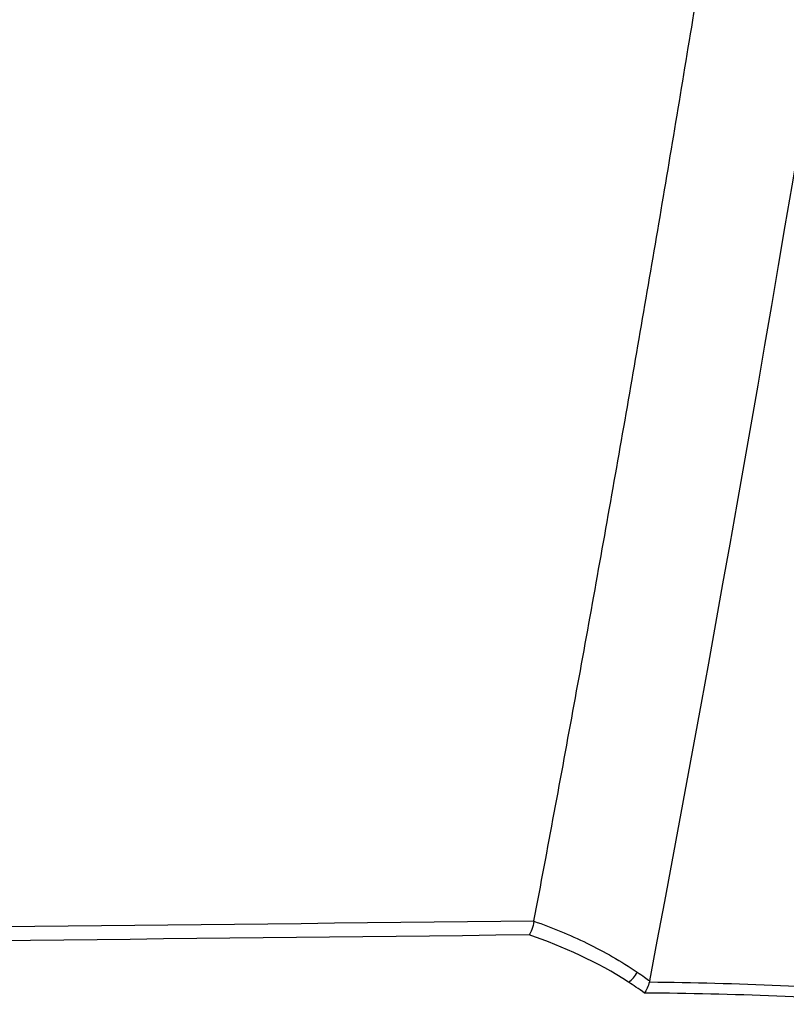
# Model space of a CAD drawing. Header units: millimetres. Extents: x -203 to 471, y -207 to 525.
# Tile 11 of 106: x 68 to 81, y 97 to 112. Entities that reach past the tile are written whole.
import ezdxf

# ---------------------------------------------------------------- set-up
doc = ezdxf.new("R2010")
doc.units = ezdxf.units.MM

msp = doc.modelspace()

# ---------------------------------------------------------------- linework, layer by layer
at = {"color": 7, "linetype": 'Continuous', "lineweight": 25}
msp.add_line((76.551, 97.927), (76.55, 97.921), dxfattribs=at)
msp.add_arc((77.807, 97.302), 0.425, 305.081, 333.685, dxfattribs=at)
for points, knots in [([(76.551, 97.927), (76.659, 98.498), (76.873, 99.641), (77.189, 101.356), (77.5, 103.071), (77.806, 104.788), (78.107, 106.506), (78.404, 108.224), (78.695, 109.943), (78.981, 111.664), (79.262, 113.385), (79.538, 115.107), (79.809, 116.83), (80.075, 118.553), (80.336, 120.278), (80.592, 122.003), (80.843, 123.729), (81.17, 126.031), (81.567, 128.909), (82.024, 132.364), (82.46, 135.821), (82.875, 139.28), (83.271, 142.741), (83.646, 146.205), (84.002, 149.671), (84.223, 151.983), (84.333, 153.14)], [0, 0, 0, 0, 0.031265, 0.062529, 0.093792, 0.125055, 0.156317, 0.187579, 0.218842, 0.250105, 0.281369, 0.312634, 0.3439, 0.375168, 0.406437, 0.437709, 0.468983, 0.50026, 0.562744, 0.625219, 0.687688, 0.750151, 0.812612, 0.875072, 0.937534, 1, 1, 1, 1]), ([(76.55, 97.921), (76.543, 97.874), (76.532, 97.83), (76.505, 97.754), (76.489, 97.723), (76.473, 97.703)], [0, 0, 0, 0, 0.5, 0.5, 1, 1, 1, 1]), ([(76.55, 97.921), (76.836, 97.822), (77.116, 97.707), (77.665, 97.439), (77.931, 97.288), (78.188, 97.114)], [0, 0, 0, 0, 0.5, 0.5, 1, 1, 1, 1]), ([(78.188, 97.114), (78.226, 97.088), (78.265, 97.061), (78.303, 97.034), (78.331, 97.014), (78.358, 96.994), (78.386, 96.974)], [0, 0, 0, 0, 0.0003328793, 0.0003328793, 0.0003328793, 0.0005757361, 0.0005757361, 0.0005757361, 0.0005757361]), ([(78.304, 96.782), (78.258, 96.815), (78.212, 96.847), (78.166, 96.878), (78.128, 96.904), (78.09, 96.93), (78.051, 96.955)], [0, 0, 0, 0, 0.0003931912, 0.0003931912, 0.0003931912, 0.0007182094, 0.0007182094, 0.0007182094, 0.0007182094])]:
    msp.add_open_spline(points, degree=3, knots=knots, dxfattribs=at)
for points in [[(78.386, 96.974), (80.935, 110.389), (83.027, 123.889), (84.658, 137.446)], [(9.032, 97.143), (31.538, 97.429), (54.045, 97.686), (76.551, 97.927)], [(76.473, 97.703), (53.993, 97.458), (31.512, 97.196), (9.032, 96.905)], [(78.051, 96.955), (77.554, 97.275), (77.022, 97.517), (76.473, 97.703)], [(78.382, 96.958), (78.361, 96.89), (78.333, 96.827), (78.304, 96.782)], [(78.386, 96.974), (78.385, 96.968), (78.384, 96.963), (78.382, 96.958)], [(78.382, 96.958), (79.767, 96.945), (81.15, 96.887), (82.524, 96.766)], [(82.488, 96.604), (81.1, 96.72), (79.703, 96.773), (78.304, 96.782)]]:
    msp.add_open_spline(points, degree=3, dxfattribs=at)

doc.saveas('drawing.dxf')
